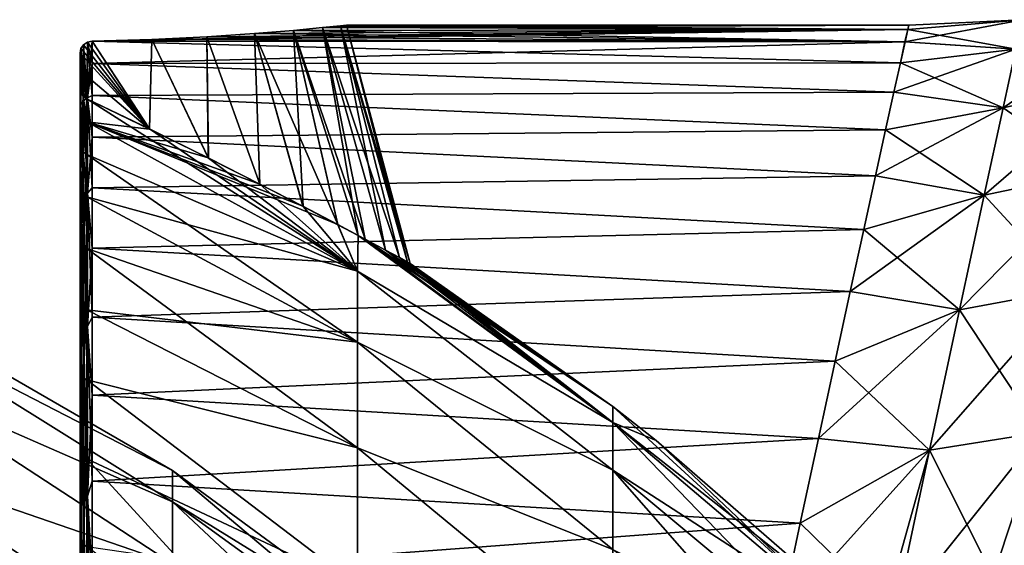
# Model space of a CAD drawing. Header units: metres. Extents: x 59 to 135, y -85 to 87.
# Tile 180 of 210: x 105 to 113.22, y 18.65 to 23.05. Entities that reach past the tile are written whole.
import ezdxf

# ---------------------------------------------------------------- set-up
doc = ezdxf.new("R2010")
doc.units = ezdxf.units.M
doc.layers.add('solid_21_404_502_XXX', color=7, linetype='CONTINUOUS')

msp = doc.modelspace()

# ---------------------------------------------------------------- linework, layer by layer
at = {"layer": 'solid_21_404_502_XXX'}
for points in [[(113.374001, 23.045755, 1.194237), (112.416817, 22.964823, 1.271563), (112.393402, 22.859411, 2.539153)], [(113.319878, 22.798916, 3.569758), (113.374001, 23.045755, 1.194237), (112.393402, 22.859411, 2.539153)], [(113.374001, 23.045755, 1.194237), (112.424622, 23, 0.000376), (112.416817, 22.964823, 1.271563)], [(113.374001, 23.045734, -1.194601), (112.416824, 22.964865, -1.270812), (112.424622, 23, 0.000376)], [(113.374001, 23.045734, -1.194601), (113.31987, 22.798857, -3.570118), (112.416824, 22.964865, -1.270812)], [(113.374001, 23.045755, 1.194237), (113.374001, 23.045734, -1.194601), (112.424622, 23, 0.000376)], [(105.599998, 22.867453, 2.465691), (112.393402, 22.859411, 2.539153), (112.416817, 22.964823, 1.271563)], [(106.10099, 22.881456, 2.332267), (105.599998, 22.867453, 2.465691), (112.416817, 22.964823, 1.271563)], [(106.559219, 22.903467, 2.105053), (106.10099, 22.881456, 2.332267), (112.416817, 22.964823, 1.271563)], [(106.958176, 22.929903, 1.794311), (106.559219, 22.903467, 2.105053), (112.416817, 22.964823, 1.271563)], [(107.284424, 22.956602, 1.412316), (106.958176, 22.929903, 1.794311), (112.416817, 22.964823, 1.271563)], [(106.958176, 22.929903, -1.794311), (107.284424, 22.956602, -1.412316), (112.393425, 22.859495, -2.538405)], [(107.363518, 21.485933, 1.77687), (106.958176, 22.929903, 1.794311), (107.284424, 22.956602, 1.412316)], [(107.65358, 21.333614, -1.500829), (107.284424, 22.956602, -1.412316), (106.958176, 22.929903, -1.794311)], [(107.284424, 22.956602, -1.412316), (107.526405, 22.979362, -0.973945), (112.416824, 22.964865, -1.270812)], [(107.526405, 22.979362, 0.973945), (107.284424, 22.956602, 1.412316), (112.416817, 22.964823, 1.271563)], [(107.823112, 21.243502, 1.29276), (107.284424, 22.956602, 1.412316), (107.526405, 22.979362, 0.973945)], [(107.881424, 21.212286, -1.209313), (107.526405, 22.979362, -0.973945), (107.284424, 22.956602, -1.412316)], [(107.284424, 22.956602, -1.412316), (112.416824, 22.964865, -1.270812), (112.393425, 22.859495, -2.538405)], [(107.655174, 21.332773, 1.499071), (107.284424, 22.956602, 1.412316), (107.823112, 21.243502, 1.29276)], [(107.363518, 21.485933, 1.77687), (107.284424, 22.956602, 1.412316), (107.655174, 21.332773, 1.499071)], [(107.823021, 21.243551, -1.292889), (107.284424, 22.956602, -1.412316), (107.65358, 21.333614, -1.500829)], [(107.881424, 21.212286, -1.209313), (107.284424, 22.956602, -1.412316), (107.823021, 21.243551, -1.292889)], [(107.526405, 22.979362, 0.973945), (112.416817, 22.964823, 1.271563), (112.424622, 23, 0.000376)], [(107.67514, 22.994629, 0.497002), (107.526405, 22.979362, 0.973945), (112.424622, 23, 0.000376)], [(107.526405, 22.979362, -0.973945), (107.67514, 22.994629, -0.497002), (112.416824, 22.964865, -1.270812)], [(108.051956, 21.120493, 0.908666), (107.526405, 22.979362, 0.973945), (107.67514, 22.994629, 0.497002)], [(108.168129, 21.057474, -0.608066), (107.67514, 22.994629, -0.497002), (107.526405, 22.979362, -0.973945)], [(107.88269, 21.211607, 1.207415), (107.823112, 21.243502, 1.29276), (107.526405, 22.979362, 0.973945)], [(107.88269, 21.211607, 1.207415), (107.526405, 22.979362, 0.973945), (108.051956, 21.120493, 0.908666)], [(108.051132, 21.120937, -0.910409), (107.526405, 22.979362, -0.973945), (107.881424, 21.212286, -1.209313)], [(108.168129, 21.057474, -0.608066), (107.526405, 22.979362, -0.973945), (108.051132, 21.120937, -0.910409)], [(107.67514, 22.994629, -0.497002), (107.725357, 23, 0), (112.416824, 22.964865, -1.270812)], [(107.725357, 23, 0), (107.67514, 22.994629, 0.497002), (112.424622, 23, 0.000376)], [(108.236717, 21.020079, 0.303633), (107.67514, 22.994629, 0.497002), (107.725357, 23, 0)], [(108.259163, 21.007807), (107.725357, 23, 0), (107.67514, 22.994629, -0.497002)], [(108.168533, 21.057255, 0.606738), (107.67514, 22.994629, 0.497002), (108.236717, 21.020079, 0.303633)], [(108.051956, 21.120493, 0.908666), (107.67514, 22.994629, 0.497002), (108.168533, 21.057255, 0.606738)], [(108.23661, 21.020136, -0.304339), (108.259163, 21.007807), (107.67514, 22.994629, -0.497002)], [(108.23661, 21.020136, -0.304339), (107.67514, 22.994629, -0.497002), (108.168129, 21.057474, -0.608066)], [(107.725357, 23, 0), (112.424622, 23, 0.000376), (112.416824, 22.964865, -1.270812)], [(108.236717, 21.020079, 0.303633), (107.725357, 23, 0), (108.259163, 21.007807)], [(113.31987, 22.798857, -3.570118), (112.393425, 22.859495, -2.538405), (112.416824, 22.964865, -1.270812)], [(114.252174, 23.020714, 3.629707), (113.319878, 22.798916, 3.569758), (113.212662, 22.308277, 5.905548)], [(114.144379, 22.518625, 6.003654), (114.252174, 23.020714, 3.629707), (113.212662, 22.308277, 5.905548)], [(105.599998, 22.867453, -2.465691), (106.10099, 22.881456, -2.332267), (112.393425, 22.859495, -2.538405)], [(106.081299, 22.132404, 2.403636), (105.599998, 22.867453, 2.465691), (106.10099, 22.881456, 2.332267)], [(106.081512, 22.132301, -2.403585), (106.10099, 22.881456, -2.332267), (105.599998, 22.867453, -2.465691)], [(106.081299, 22.132404, 2.403636), (106.10099, 22.881456, 2.332267), (106.572189, 21.889917, 2.245575)], [(106.571861, 21.890079, -2.245709), (106.10099, 22.881456, -2.332267), (106.081512, 22.132301, -2.403585)], [(106.10099, 22.881456, -2.332267), (106.559219, 22.903467, -2.105053), (112.393425, 22.859495, -2.538405)], [(106.572189, 21.889917, 2.245575), (106.10099, 22.881456, 2.332267), (106.559219, 22.903467, 2.105053)], [(106.571861, 21.890079, -2.245709), (106.559219, 22.903467, -2.105053), (106.10099, 22.881456, -2.332267)], [(106.559219, 22.903467, -2.105053), (106.958176, 22.929903, -1.794311), (112.393425, 22.859495, -2.538405)], [(107.00296, 21.672043, 2.030449), (106.559219, 22.903467, 2.105053), (106.958176, 22.929903, 1.794311)], [(107.001724, 21.672678, -2.031192), (106.958176, 22.929903, -1.794311), (106.559219, 22.903467, -2.105053)], [(106.572189, 21.889917, 2.245575), (106.559219, 22.903467, 2.105053), (107.00296, 21.672043, 2.030449)], [(107.001724, 21.672678, -2.031192), (106.559219, 22.903467, -2.105053), (106.571861, 21.890079, -2.245709)], [(107.00296, 21.672043, 2.030449), (106.958176, 22.929903, 1.794311), (107.363518, 21.485933, 1.77687)], [(107.361885, 21.486782, -1.77821), (106.958176, 22.929903, -1.794311), (107.001724, 21.672678, -2.031192)], [(107.65358, 21.333614, -1.500829), (106.958176, 22.929903, -1.794311), (107.361885, 21.486782, -1.77821)], [(105.507607, 22.803644, 2.48108), (105.556602, 22.384995, 2.487871), (105.5, 22.764971, 2.483165)], [(105.507607, 22.803644, 2.48108), (105.5, 22.764971, 2.483165), (105.5, 22.300758, 5.20421)], [(105.507614, 22.335768, 5.222801), (105.507607, 22.803644, 2.48108), (105.5, 22.300758, 5.20421)], [(105.507607, 22.803644, -2.48108), (105.5, 22.764971, -2.483165), (106.081512, 22.132301, -2.403585)], [(105.507614, 22.335768, -5.222801), (105.5, 22.764971, -2.483165), (105.507607, 22.803644, -2.48108)], [(105.507607, 22.803644, 2.48108), (105.529343, 22.836744, 2.477242), (105.556602, 22.384995, 2.487871)], [(105.529343, 22.836744, -2.477242), (105.507607, 22.803644, -2.48108), (106.081512, 22.132301, -2.403585)], [(105.52932, 22.368999, -5.223282), (105.507607, 22.803644, -2.48108), (105.529343, 22.836744, -2.477242)], [(105.52932, 22.368999, 5.223282), (105.529343, 22.836744, 2.477242), (105.507607, 22.803644, 2.48108)], [(105.507614, 22.335768, -5.222801), (105.507607, 22.803644, -2.48108), (105.52932, 22.368999, -5.223282)], [(105.507614, 22.335768, 5.222801), (105.52932, 22.368999, 5.223282), (105.507607, 22.803644, 2.48108)], [(105.52932, 22.368999, -5.223282), (105.529343, 22.836744, -2.477242), (105.561806, 22.391796, -5.220991)], [(105.52932, 22.368999, 5.223282), (105.561806, 22.391796, 5.220991), (105.529343, 22.836744, 2.477242)], [(105.529343, 22.836744, 2.477242), (105.561852, 22.859169, 2.471903), (105.556602, 22.384995, 2.487871)], [(105.561852, 22.859169, -2.471903), (105.529343, 22.836744, -2.477242), (106.081512, 22.132301, -2.403585)], [(105.561806, 22.391796, -5.220991), (105.529343, 22.836744, -2.477242), (105.561852, 22.859169, -2.471903)], [(105.561806, 22.391796, 5.220991), (105.561852, 22.859169, 2.471903), (105.529343, 22.836744, 2.477242)], [(106.081299, 22.132404, 2.403636), (105.556602, 22.384995, 2.487871), (105.599998, 22.867453, 2.465691)], [(105.561852, 22.859169, 2.471903), (105.599998, 22.867453, 2.465691), (105.556602, 22.384995, 2.487871)], [(105.561806, 22.391796, 5.220991), (105.599998, 22.680098, 3.82272), (105.561852, 22.859169, 2.471903)], [(105.561806, 22.391796, -5.220991), (105.561852, 22.859169, -2.471903), (105.599998, 22.412285, -5.166189)], [(105.561852, 22.859169, 2.471903), (105.599998, 22.680098, 3.82272), (105.599998, 22.867453, 2.465691)], [(105.561852, 22.859169, -2.471903), (105.599998, 22.867453, -2.465691), (105.599998, 22.680098, -3.822721)], [(105.561852, 22.859169, -2.471903), (106.081512, 22.132301, -2.403585), (105.599998, 22.867453, -2.465691)], [(105.561852, 22.859169, -2.471903), (105.599998, 22.680098, -3.822721), (105.599998, 22.412285, -5.166189)], [(105.599998, 22.867453, -2.465691), (112.393425, 22.859495, -2.538405), (112.354523, 22.684099, -3.798903)], [(105.599998, 22.680098, -3.822721), (105.599998, 22.867453, -2.465691), (112.354523, 22.684099, -3.798903)], [(105.599998, 22.867453, 2.465691), (105.599998, 22.680098, 3.82272), (112.393402, 22.859411, 2.539153)], [(105.599998, 22.680098, 3.82272), (112.3545, 22.683975, 3.799641), (112.393402, 22.859411, 2.539153)], [(113.319878, 22.798916, 3.569758), (112.3545, 22.683975, 3.799641), (112.300278, 22.438871, 5.049458)], [(113.212662, 22.308277, 5.905548), (113.319878, 22.798916, 3.569758), (112.300278, 22.438871, 5.049458)], [(113.319878, 22.798916, 3.569758), (112.393402, 22.859411, 2.539153), (112.3545, 22.683975, 3.799641)], [(113.31987, 22.798857, -3.570118), (112.354523, 22.684099, -3.798903), (112.393425, 22.859495, -2.538405)], [(113.31987, 22.798857, -3.570118), (113.212639, 22.308186, -5.905901), (112.354523, 22.684099, -3.798903)], [(114.144356, 22.518534, -6.004009), (113.212639, 22.308186, -5.905901), (113.31987, 22.798857, -3.570118)], [(105.5, 22.764971, 2.483165), (105.556602, 22.384995, 2.487871), (105.5, 22.620384, 2.487245)], [(105.5, 22.012634, 5.175446), (105.5, 22.764971, 2.483165), (105.5, 22.620384, 2.487245)], [(105.5, 22.012634, 5.175446), (105.5, 22.300758, 5.20421), (105.5, 22.764971, 2.483165)], [(105.5, 22.620384, -2.487245), (105.5, 22.764971, -2.483165), (105.5, 22.300722, -5.204366)], [(105.507614, 22.335768, -5.222801), (105.5, 22.300722, -5.204366), (105.5, 22.764971, -2.483165)], [(106.081512, 22.132301, -2.403585), (105.5, 22.764971, -2.483165), (105.5, 22.620384, -2.487245)], [(105.561806, 22.391796, 5.220991), (105.599998, 22.412285, 5.166188), (105.599998, 22.680098, 3.82272)], [(105.599998, 22.680098, -3.822721), (112.354523, 22.684099, -3.798903), (112.300316, 22.439037, -5.048723)], [(105.599998, 22.680098, 3.82272), (112.300278, 22.438871, 5.049458), (112.3545, 22.683975, 3.799641)], [(105.599998, 22.412285, -5.166189), (105.599998, 22.680098, -3.822721), (112.300316, 22.439037, -5.048723)], [(105.599998, 22.680098, 3.82272), (105.599998, 22.412285, 5.166188), (112.300278, 22.438871, 5.049458)], [(113.212639, 22.308186, -5.905901), (112.300316, 22.439037, -5.048723), (112.354523, 22.684099, -3.798903)], [(105.526741, 22.406931, 2.490052), (105.5, 22.620384, 2.487245), (105.556602, 22.384995, 2.487871)], [(105.5, 22.012634, 5.175446), (105.5, 22.620384, 2.487245), (105.5, 22.475317, 2.490766)], [(105.526741, 22.406931, 2.490052), (105.5, 22.475317, 2.490766), (105.5, 22.620384, 2.487245)], [(105.5, 22.475317, -2.490766), (105.5, 22.620384, -2.487245), (105.5, 22.300722, -5.204366)], [(105.556602, 22.384995, -2.487871), (105.5, 22.620384, -2.487245), (105.5, 22.475317, -2.490766)], [(106.081512, 22.132301, -2.403585), (105.5, 22.620384, -2.487245), (105.556602, 22.384995, -2.487871)], [(105.506905, 22.438566, 2.491009), (105.5, 22.012634, 5.175446), (105.5, 22.475317, 2.490766)], [(105.526741, 22.406931, 2.490052), (105.506905, 22.438566, 2.491009), (105.5, 22.475317, 2.490766)], [(105.5, 22.01264, -5.175423), (105.5, 22.475317, -2.490766), (105.5, 22.300722, -5.204366)], [(105.506905, 22.438566, -2.491009), (105.5, 22.475317, -2.490766), (105.5, 22.01264, -5.175423)], [(105.526741, 22.406931, -2.490052), (105.556602, 22.384995, -2.487871), (105.5, 22.475317, -2.490766)], [(105.506905, 22.438566, -2.491009), (105.526741, 22.406931, -2.490052), (105.5, 22.475317, -2.490766)], [(114.144379, 22.518625, 6.003654), (113.212662, 22.308277, 5.905548), (113.054367, 21.579889, 8.175859)], [(113.985268, 21.773623, 8.309509), (114.144379, 22.518625, 6.003654), (113.054367, 21.579889, 8.175859)], [(114.144356, 22.518534, -6.004009), (113.985237, 21.773493, -8.309854), (113.212639, 22.308186, -5.905901)], [(105.506912, 21.972549, -5.186533), (105.506905, 22.438566, -2.491009), (105.5, 22.01264, -5.175423)], [(105.506912, 21.972549, 5.186533), (105.5, 22.012634, 5.175446), (105.506905, 22.438566, 2.491009)], [(105.506912, 21.972549, 5.186533), (105.506905, 22.438566, 2.491009), (105.526741, 22.406931, 2.490052)], [(105.506912, 21.972549, -5.186533), (105.526741, 22.406931, -2.490052), (105.506905, 22.438566, -2.491009)], [(105.526718, 21.941324, 5.181668), (105.506912, 21.972549, 5.186533), (105.526741, 22.406931, 2.490052)], [(105.526718, 21.941324, -5.181668), (105.526741, 22.406931, -2.490052), (105.506912, 21.972549, -5.186533)], [(105.526718, 21.941324, 5.181668), (105.526741, 22.406931, 2.490052), (105.556602, 22.193163, 3.839407)], [(105.526718, 21.941324, -5.181668), (105.556602, 22.384995, -2.487871), (105.526741, 22.406931, -2.490052)], [(105.526718, 21.941324, -5.181668), (105.556602, 22.193163, -3.839405), (105.556602, 22.384995, -2.487871)], [(105.526741, 22.406931, 2.490052), (105.556602, 22.384995, 2.487871), (105.556602, 22.193163, 3.839407)], [(105.52932, 22.368999, -5.223282), (105.561806, 22.391796, -5.220991), (105.561806, 21.595078, -7.893285)], [(105.52932, 22.368999, 5.223282), (105.561806, 21.595078, 7.893285), (105.561806, 22.391796, 5.220991)], [(107.817078, 20.945621, 3.794233), (105.556602, 22.193163, 3.839407), (105.556602, 22.384995, 2.487871)], [(106.081299, 22.132404, 2.403636), (107.817078, 20.945621, 3.794233), (105.556602, 22.384995, 2.487871)], [(106.081512, 22.132301, -2.403585), (105.556602, 22.384995, -2.487871), (105.556602, 22.193163, -3.839405)], [(105.561806, 22.391796, 5.220991), (105.599998, 22.064964, 6.491329), (105.599998, 22.412285, 5.166188)], [(105.561806, 22.391796, -5.220991), (105.599998, 22.412285, -5.166189), (105.599998, 22.064964, -6.49133)], [(105.561806, 22.391796, 5.220991), (105.561806, 21.595078, 7.893285), (105.599998, 22.064964, 6.491329)], [(105.561806, 22.391796, -5.220991), (105.599998, 22.064964, -6.49133), (105.599998, 21.639368, -7.793443)], [(105.561806, 21.595078, -7.893285), (105.561806, 22.391796, -5.220991), (105.599998, 21.639368, -7.793443)], [(105.599998, 22.412285, -5.166189), (112.300316, 22.439037, -5.048723), (112.230972, 22.124834, -6.284242)], [(105.599998, 22.412285, 5.166188), (112.230927, 22.124626, 6.284976), (112.300278, 22.438871, 5.049458)], [(105.599998, 22.064964, -6.49133), (105.599998, 22.412285, -5.166189), (112.230972, 22.124834, -6.284242)], [(105.599998, 22.412285, 5.166188), (105.599998, 22.064964, 6.491329), (112.230927, 22.124626, 6.284976)], [(113.212662, 22.308277, 5.905548), (112.300278, 22.438871, 5.049458), (112.230927, 22.124626, 6.284976)], [(113.212639, 22.308186, -5.905901), (112.230972, 22.124834, -6.284242), (112.300316, 22.439037, -5.048723)], [(105.507614, 22.335768, 5.222801), (105.5, 22.300758, 5.20421), (105.5, 21.507322, 7.864167)], [(105.507614, 22.335768, 5.222801), (105.5, 21.507322, 7.864167), (105.507614, 21.539448, 7.887732)], [(105.507614, 22.335768, -5.222801), (105.5, 21.507238, -7.864392), (105.5, 22.300722, -5.204366)], [(105.507614, 21.539448, -7.887732), (105.5, 21.507238, -7.864392), (105.507614, 22.335768, -5.222801)], [(105.5, 21.225281, 7.799441), (105.5, 21.507322, 7.864167), (105.5, 22.300758, 5.20421)], [(105.5, 22.012634, 5.175446), (105.5, 21.225281, 7.799441), (105.5, 22.300758, 5.20421)], [(105.5, 21.225294, -7.799407), (105.5, 22.300722, -5.204366), (105.5, 21.507238, -7.864392)], [(105.5, 21.225294, -7.799407), (105.5, 22.01264, -5.175423), (105.5, 22.300722, -5.204366)], [(105.507614, 22.335768, -5.222801), (105.52932, 22.368999, -5.223282), (105.52932, 21.572277, -7.892509)], [(105.507614, 22.335768, 5.222801), (105.52932, 21.572277, 7.892509), (105.52932, 22.368999, 5.223282)], [(105.507614, 21.539448, -7.887732), (105.507614, 22.335768, -5.222801), (105.52932, 21.572277, -7.892509)], [(105.507614, 22.335768, 5.222801), (105.507614, 21.539448, 7.887732), (105.52932, 21.572277, 7.892509)], [(105.52932, 21.572277, -7.892509), (105.52932, 22.368999, -5.223282), (105.561806, 21.595078, -7.893285)], [(105.52932, 22.368999, 5.223282), (105.52932, 21.572277, 7.892509), (105.561806, 21.595078, 7.893285)], [(113.212662, 22.308277, 5.905548), (112.230927, 22.124626, 6.284976), (112.146736, 21.741924, 7.502584)], [(113.054367, 21.579889, 8.175859), (113.212662, 22.308277, 5.905548), (112.146736, 21.741924, 7.502584)], [(113.212639, 22.308186, -5.905901), (113.054337, 21.579762, -8.176203), (112.230972, 22.124834, -6.284242)], [(113.985237, 21.773493, -8.309854), (113.054337, 21.579762, -8.176203), (113.212639, 22.308186, -5.905901)], [(105.526718, 21.941324, 5.181668), (105.556602, 22.193163, 3.839407), (105.556602, 21.919806, 5.176834)], [(105.526718, 21.941324, -5.181668), (105.556602, 21.919806, -5.176836), (105.556602, 22.193163, -3.839405)], [(107.817078, 20.945621, 3.794233), (105.556602, 21.919806, 5.176834), (105.556602, 22.193163, 3.839407)], [(107.817078, 20.945602, -3.794345), (105.556602, 22.193163, -3.839405), (105.556602, 21.919806, -5.176836)], [(106.571861, 21.890079, -2.245709), (106.081512, 22.132301, -2.403585), (105.556602, 22.193163, -3.839405)], [(107.001724, 21.672678, -2.031192), (106.571861, 21.890079, -2.245709), (105.556602, 22.193163, -3.839405)], [(107.361885, 21.486782, -1.77821), (107.001724, 21.672678, -2.031192), (105.556602, 22.193163, -3.839405)], [(107.65358, 21.333614, -1.500829), (107.361885, 21.486782, -1.77821), (105.556602, 22.193163, -3.839405)], [(107.817078, 20.945602, -3.794345), (107.65358, 21.333614, -1.500829), (105.556602, 22.193163, -3.839405)], [(106.081299, 22.132404, 2.403636), (106.572189, 21.889917, 2.245575), (107.817078, 20.945621, 3.794233)], [(105.561806, 21.595078, 7.893285), (105.599998, 21.639368, 7.793442), (105.599998, 22.064964, 6.491329)], [(105.599998, 22.064964, -6.49133), (112.230972, 22.124834, -6.284242), (112.14679, 21.742167, -7.501881)], [(105.599998, 22.064964, 6.491329), (112.146736, 21.741924, 7.502584), (112.230927, 22.124626, 6.284976)], [(105.599998, 21.639368, -7.793443), (105.599998, 22.064964, -6.49133), (112.14679, 21.742167, -7.501881)], [(105.599998, 22.064964, 6.491329), (105.599998, 21.639368, 7.793442), (112.146736, 21.741924, 7.502584)], [(113.054337, 21.579762, -8.176203), (112.14679, 21.742167, -7.501881), (112.230972, 22.124834, -6.284242)], [(105.506912, 21.972549, -5.186533), (105.5, 22.01264, -5.175423), (105.5, 21.225294, -7.799407)], [(105.506912, 21.972549, 5.186533), (105.5, 21.225281, 7.799441), (105.5, 22.012634, 5.175446)], [(105.506912, 21.183973, -7.805918), (105.506912, 21.972549, -5.186533), (105.5, 21.225294, -7.799407)], [(105.506912, 21.972549, 5.186533), (105.506912, 21.183973, 7.805918), (105.5, 21.225281, 7.799441)], [(105.526718, 21.941324, -5.181668), (105.506912, 21.972549, -5.186533), (105.506912, 21.183973, -7.805918)], [(105.526718, 21.941324, 5.181668), (105.506912, 21.183973, 7.805918), (105.506912, 21.972549, 5.186533)], [(105.526718, 21.153599, -7.797216), (105.526718, 21.941324, -5.181668), (105.506912, 21.183973, -7.805918)], [(105.526718, 21.941324, 5.181668), (105.526718, 21.153599, 7.797216), (105.506912, 21.183973, 7.805918)], [(105.526718, 21.941324, 5.181668), (105.556602, 21.919806, 5.176834), (105.556602, 21.565929, 6.495245)], [(105.526718, 21.941324, 5.181668), (105.556602, 21.565929, 6.495245), (105.526718, 21.153599, 7.797216)], [(105.526718, 21.153599, -7.797216), (105.556602, 21.919806, -5.176836), (105.526718, 21.941324, -5.181668)], [(105.526718, 21.153599, -7.797216), (105.556602, 21.565928, -6.495249), (105.556602, 21.919806, -5.176836)], [(107.817078, 20.350195, 6.243785), (105.556602, 21.565929, 6.495245), (105.556602, 21.919806, 5.176834)], [(107.817078, 20.945621, 3.794233), (107.817078, 20.350195, 6.243785), (105.556602, 21.919806, 5.176834)], [(107.817078, 20.945602, -3.794345), (105.556602, 21.919806, -5.176836), (105.556602, 21.565928, -6.495249)], [(106.572189, 21.889917, 2.245575), (107.00296, 21.672043, 2.030449), (107.817078, 20.945621, 3.794233)], [(105.599998, 21.639368, -7.793443), (112.14679, 21.742167, -7.501881), (112.04818, 21.291876, -8.698047)], [(105.599998, 21.639368, 7.793442), (112.048119, 21.291588, 8.69875), (112.146736, 21.741924, 7.502584)], [(113.054367, 21.579889, 8.175859), (112.146736, 21.741924, 7.502584), (112.048119, 21.291588, 8.69875)], [(113.054337, 21.579762, -8.176203), (112.04818, 21.291876, -8.698047), (112.14679, 21.742167, -7.501881)], [(113.985268, 21.773623, 8.309509), (113.054367, 21.579889, 8.175859), (112.847931, 20.62258, 10.356036)], [(113.777832, 20.79516, 10.521765), (113.985268, 21.773623, 8.309509), (112.847931, 20.62258, 10.356036)], [(113.985237, 21.773493, -8.309854), (113.777794, 20.794998, -10.522079), (113.054337, 21.579762, -8.176203)], [(105.561806, 21.595078, 7.893285), (105.599998, 21.137007, 9.067907), (105.599998, 21.639368, 7.793442)], [(105.561806, 21.595078, -7.893285), (105.599998, 21.639368, -7.793443), (105.599998, 21.137007, -9.067909)], [(105.599998, 21.137007, -9.067909), (105.599998, 21.639368, -7.793443), (112.04818, 21.291876, -8.698047)], [(105.599998, 21.639368, 7.793442), (105.599998, 21.137007, 9.067907), (112.048119, 21.291588, 8.69875)], [(107.00296, 21.672043, 2.030449), (107.363518, 21.485933, 1.77687), (107.817078, 20.945621, 3.794233)], [(105.507614, 21.539448, -7.887732), (105.52932, 21.572277, -7.892509), (105.52932, 20.458317, -10.445672)], [(105.507614, 21.539448, 7.887732), (105.52932, 20.458317, 10.445672), (105.52932, 21.572277, 7.892509)], [(105.526718, 21.153599, 7.797216), (105.556602, 21.565929, 6.495245), (105.556602, 21.13283, 7.7898)], [(105.526718, 21.153599, -7.797216), (105.556602, 21.13283, -7.789801), (105.556602, 21.565928, -6.495249)], [(105.52932, 21.572277, -7.892509), (105.561806, 21.595078, -7.893285), (105.561806, 20.480717, -10.449477)], [(105.52932, 21.572277, 7.892509), (105.561806, 20.480717, 10.449476), (105.561806, 21.595078, 7.893285)], [(105.52932, 20.458317, -10.445672), (105.52932, 21.572277, -7.892509), (105.561806, 20.480717, -10.449477)], [(105.52932, 21.572277, 7.892509), (105.52932, 20.458317, 10.445672), (105.561806, 20.480717, 10.449476)], [(107.817078, 20.350195, 6.243785), (105.556602, 21.13283, 7.7898), (105.556602, 21.565929, 6.495245)], [(107.817078, 20.350163, -6.243889), (105.556602, 21.565928, -6.495249), (105.556602, 21.13283, -7.789801)], [(107.817078, 20.350163, -6.243889), (107.817078, 20.945602, -3.794345), (105.556602, 21.565928, -6.495249)], [(105.561806, 21.595078, 7.893285), (105.561806, 20.480717, 10.449476), (105.599998, 21.137007, 9.067907)], [(105.561806, 21.595078, -7.893285), (105.599998, 21.137007, -9.067909), (105.599998, 20.55966, -10.310206)], [(105.561806, 20.480717, -10.449477), (105.561806, 21.595078, -7.893285), (105.599998, 20.55966, -10.310206)], [(113.054367, 21.579889, 8.175859), (112.048119, 21.291588, 8.69875), (111.935455, 20.774673, 9.869801)], [(112.847931, 20.62258, 10.356036), (113.054367, 21.579889, 8.175859), (111.935455, 20.774673, 9.869801)], [(113.054337, 21.579762, -8.176203), (112.847893, 20.622419, -10.356351), (112.04818, 21.291876, -8.698047)], [(113.777794, 20.794998, -10.522079), (112.847893, 20.622419, -10.356351), (113.054337, 21.579762, -8.176203)], [(105.507614, 21.539448, 7.887732), (105.5, 21.507322, 7.864167), (105.5, 20.396629, 10.410901)], [(105.507614, 21.539448, 7.887732), (105.5, 20.396629, 10.410901), (105.507614, 20.426443, 10.436693)], [(105.507614, 21.539448, -7.887732), (105.5, 20.396524, -10.411107), (105.5, 21.507238, -7.864392)], [(105.507614, 20.426443, -10.436693), (105.5, 20.396524, -10.411107), (105.507614, 21.539448, -7.887732)], [(105.5, 20.125284, 10.310976), (105.5, 20.396629, 10.410901), (105.5, 21.507322, 7.864167)], [(105.5, 21.225281, 7.799441), (105.5, 20.125284, 10.310976), (105.5, 21.507322, 7.864167)], [(105.5, 20.125299, -10.310944), (105.5, 21.507238, -7.864392), (105.5, 20.396524, -10.411107)], [(105.5, 20.125299, -10.310944), (105.5, 21.225294, -7.799407), (105.5, 21.507238, -7.864392)], [(105.507614, 20.426443, -10.436693), (105.507614, 21.539448, -7.887732), (105.52932, 20.458317, -10.445672)], [(105.507614, 21.539448, 7.887732), (105.507614, 20.426443, 10.436693), (105.52932, 20.458317, 10.445672)], [(107.363518, 21.485933, 1.77687), (107.655174, 21.332773, 1.499071), (107.817078, 20.945621, 3.794233)], [(107.817078, 20.945602, -3.794345), (107.823021, 21.243551, -1.292889), (107.65358, 21.333614, -1.500829)], [(107.655174, 21.332773, 1.499071), (107.823112, 21.243502, 1.29276), (107.817078, 20.945621, 3.794233)], [(105.599998, 21.137007, -9.067909), (112.04818, 21.291876, -8.698047), (111.935524, 20.775005, -9.869102)], [(105.599998, 21.137007, 9.067907), (111.935455, 20.774673, 9.869801), (112.048119, 21.291588, 8.69875)], [(109.95063, 19.680647, -2.300338), (107.823021, 21.243551, -1.292889), (107.817078, 20.945602, -3.794345)], [(109.95063, 19.680647, 2.300338), (107.817078, 20.945621, 3.794233), (107.823112, 21.243502, 1.29276)], [(109.95063, 19.680647, -2.300338), (109.95063, 19.814627), (107.823021, 21.243551, -1.292889)], [(107.881424, 21.212286, -1.209313), (107.823021, 21.243551, -1.292889), (109.95063, 19.814627)], [(107.88269, 21.211607, 1.207415), (109.95063, 19.680647, 2.300338), (107.823112, 21.243502, 1.29276)], [(112.847893, 20.622419, -10.356351), (111.935524, 20.775005, -9.869102), (112.04818, 21.291876, -8.698047)], [(105.506912, 21.183973, -7.805918), (105.5, 21.225294, -7.799407), (105.5, 20.125299, -10.310944)], [(105.506912, 21.183973, 7.805918), (105.5, 20.125284, 10.310976), (105.5, 21.225281, 7.799441)], [(105.506912, 20.084385, -10.3107), (105.506912, 21.183973, -7.805918), (105.5, 20.125299, -10.310944)], [(105.506912, 21.183973, 7.805918), (105.506912, 20.084385, 10.3107), (105.5, 20.125284, 10.310976)], [(105.526718, 21.153599, -7.797216), (105.506912, 21.183973, -7.805918), (105.506912, 20.084385, -10.3107)], [(105.526718, 21.153599, 7.797216), (105.506912, 20.084385, 10.3107), (105.506912, 21.183973, 7.805918)], [(105.526718, 20.055334, -10.298299), (105.526718, 21.153599, -7.797216), (105.506912, 20.084385, -10.3107)], [(105.526718, 21.153599, 7.797216), (105.526718, 20.055334, 10.298299), (105.506912, 20.084385, 10.3107)], [(105.526718, 21.153599, 7.797216), (105.556602, 21.13283, 7.7898), (105.556602, 20.622097, 9.05575)], [(105.526718, 21.153599, 7.797216), (105.556602, 20.622097, 9.05575), (105.526718, 20.055334, 10.298299)], [(105.526718, 20.055334, -10.298299), (105.556602, 21.13283, -7.789801), (105.526718, 21.153599, -7.797216)], [(108.051132, 21.120937, -0.910409), (107.881424, 21.212286, -1.209313), (109.95063, 19.814627)], [(107.88269, 21.211607, 1.207415), (108.051956, 21.120493, 0.908666), (109.95063, 19.680647, 2.300338)], [(105.526718, 20.055334, -10.298299), (105.556602, 20.622103, -9.055737), (105.556602, 21.13283, -7.789801)], [(107.817078, 19.46936, 8.60577), (105.556602, 20.622097, 9.05575), (105.556602, 21.13283, 7.7898)], [(107.817078, 20.350195, 6.243785), (107.817078, 19.46936, 8.60577), (105.556602, 21.13283, 7.7898)], [(107.817078, 20.350163, -6.243889), (105.556602, 21.13283, -7.789801), (105.556602, 20.622103, -9.055737)], [(105.561806, 20.480717, 10.449476), (105.599998, 20.559662, 10.310205), (105.599998, 21.137007, 9.067907)], [(105.599998, 20.55966, -10.310206), (105.599998, 21.137007, -9.067909), (111.935524, 20.775005, -9.869102)], [(105.599998, 21.137007, 9.067907), (105.599998, 20.559662, 10.310205), (111.935455, 20.774673, 9.869801)], [(108.168129, 21.057474, -0.608066), (108.051132, 21.120937, -0.910409), (109.95063, 19.814627)], [(108.051956, 21.120493, 0.908666), (108.168533, 21.057255, 0.606738), (109.95063, 19.680647, 2.300338)], [(108.23661, 21.020136, -0.304339), (108.168129, 21.057474, -0.608066), (109.95063, 19.814627)], [(108.168533, 21.057255, 0.606738), (108.236717, 21.020079, 0.303633), (109.95063, 19.680647, 2.300338)], [(108.23661, 21.020136, -0.304339), (109.95063, 19.814627), (108.259163, 21.007807)], [(108.236717, 21.020079, 0.303633), (108.259163, 21.007807), (109.95063, 19.680647, 2.300338)], [(108.259163, 21.007807), (109.95063, 19.814627), (109.95063, 19.680647, 2.300338)], [(109.95063, 19.280521, 4.569567), (107.817078, 20.350195, 6.243785), (107.817078, 20.945621, 3.794233)], [(109.95063, 19.280521, 4.569567), (107.817078, 20.945621, 3.794233), (109.95063, 19.680647, 2.300338)], [(109.95063, 19.280521, -4.569567), (107.817078, 20.945602, -3.794345), (107.817078, 20.350163, -6.243889)], [(109.95063, 19.280521, -4.569567), (109.95063, 19.680647, -2.300338), (107.817078, 20.945602, -3.794345)], [(105.599998, 20.55966, -10.310206), (111.935524, 20.775005, -9.869102), (111.80925, 20.192776, -11.011441)], [(105.599998, 20.559662, 10.310205), (111.809174, 20.192425, 11.012084), (111.935455, 20.774673, 9.869801)], [(112.847931, 20.62258, 10.356036), (111.935455, 20.774673, 9.869801), (111.809174, 20.192425, 11.012084)], [(112.847893, 20.622419, -10.356351), (111.80925, 20.192776, -11.011441), (111.935524, 20.775005, -9.869102)], [(113.777832, 20.79516, 10.521765), (112.847931, 20.62258, 10.356036), (112.597084, 19.447714, 12.422841)], [(113.525871, 19.595371, 12.616505), (113.777832, 20.79516, 10.521765), (112.597084, 19.447714, 12.422841)], [(113.777794, 20.794998, -10.522079), (113.525841, 19.595236, -12.616714), (112.847893, 20.622419, -10.356351)], [(106.273232, 19.277536, 1.122789), (103.866585, 20.669603), (103.866585, 20.518898, 2.491445)], [(106.273232, 19.277536, -1.122789), (103.866585, 20.518898, -2.491445), (103.866585, 20.669603)], [(106.273232, 19.277536, 1.122789), (106.273232, 19.277536, -1.122789), (103.866585, 20.669603)], [(105.526718, 20.055334, -10.298299), (105.556602, 20.035622, -10.288409), (105.556602, 20.622103, -9.055737)], [(105.526718, 20.055334, 10.298299), (105.556602, 20.622097, 9.05575), (105.556602, 20.035606, 10.288439)], [(107.817078, 19.469318, -8.605865), (105.556602, 20.622103, -9.055737), (105.556602, 20.035622, -10.288409)], [(107.817078, 19.469318, -8.605865), (107.817078, 20.350163, -6.243889), (105.556602, 20.622103, -9.055737)], [(107.817078, 19.46936, 8.60577), (105.556602, 20.035606, 10.288439), (105.556602, 20.622097, 9.05575)], [(112.847931, 20.62258, 10.356036), (111.809174, 20.192425, 11.012084), (111.66996, 19.546349, 12.12189)], [(112.597084, 19.447714, 12.422841), (112.847931, 20.62258, 10.356036), (111.66996, 19.546349, 12.12189)], [(112.847893, 20.622419, -10.356351), (112.597054, 19.44758, -12.423052), (111.80925, 20.192776, -11.011441)], [(113.525841, 19.595236, -12.616714), (112.597054, 19.44758, -12.423052), (112.847893, 20.622419, -10.356351)], [(106.273232, 19.01684, 3.353182), (103.866585, 20.518898, 2.491445), (103.866585, 20.068983, 4.94656)], [(106.273232, 19.01684, 3.353182), (106.273232, 19.277536, 1.122789), (103.866585, 20.518898, 2.491445)], [(106.273232, 19.01684, -3.353182), (103.866585, 20.068983, -4.94656), (103.866585, 20.518898, -2.491445)], [(106.273232, 19.277536, -1.122789), (106.273232, 19.01684, -3.353182), (103.866585, 20.518898, -2.491445)], [(105.561806, 20.480717, 10.449476), (105.599998, 19.90938, 11.515926), (105.599998, 20.559662, 10.310205)], [(105.561806, 20.480717, -10.449477), (105.599998, 20.55966, -10.310206), (105.599998, 19.90938, -11.515928)], [(105.599998, 20.559662, 10.310205), (105.599998, 19.90938, 11.515926), (111.809174, 20.192425, 11.012084)], [(105.599998, 19.90938, -11.515928), (105.599998, 20.55966, -10.310206), (111.80925, 20.192776, -11.011441)], [(105.507614, 20.426443, 10.436693), (105.5, 20.396629, 10.410901), (105.5, 18.987051, 12.802418)], [(105.507614, 20.426443, 10.436693), (105.5, 18.987051, 12.802418), (105.507614, 19.013117, 12.832208)], [(105.507614, 20.426443, -10.436693), (105.5, 18.986916, -12.802619), (105.5, 20.396524, -10.411107)], [(105.507614, 19.013117, -12.832208), (105.5, 18.986916, -12.802619), (105.507614, 20.426443, -10.436693)], [(105.507614, 20.426443, -10.436693), (105.52932, 20.458317, -10.445672), (105.52932, 19.043505, -12.845223)], [(105.507614, 20.426443, 10.436693), (105.52932, 19.043505, 12.845223), (105.52932, 20.458317, 10.445672)], [(105.507614, 19.013117, -12.832208), (105.507614, 20.426443, -10.436693), (105.52932, 19.043505, -12.845223)], [(105.507614, 20.426443, 10.436693), (105.507614, 19.013117, 12.832208), (105.52932, 19.043505, 12.845223)], [(105.52932, 20.458317, -10.445672), (105.561806, 20.480717, -10.449477), (105.561806, 19.065105, -12.851968)], [(105.52932, 20.458317, 10.445672), (105.561806, 19.065105, 12.851968), (105.561806, 20.480717, 10.449476)], [(105.52932, 19.043505, -12.845223), (105.52932, 20.458317, -10.445672), (105.561806, 19.065105, -12.851968)], [(105.52932, 20.458317, 10.445672), (105.52932, 19.043505, 12.845223), (105.561806, 19.065105, 12.851968)], [(105.561806, 20.480717, 10.449476), (105.561806, 19.065105, 12.851968), (105.599998, 19.90938, 11.515926)], [(105.561806, 20.480717, -10.449477), (105.599998, 19.90938, -11.515928), (105.599998, 19.188471, -12.680798)], [(105.561806, 19.065105, -12.851968), (105.561806, 20.480717, -10.449477), (105.599998, 19.188471, -12.680798)], [(105.5, 18.730555, 12.669263), (105.5, 18.987051, 12.802418), (105.5, 20.396629, 10.410901)], [(105.5, 20.125284, 10.310976), (105.5, 18.730555, 12.669263), (105.5, 20.396629, 10.410901)], [(105.5, 18.730576, -12.66923), (105.5, 20.396524, -10.411107), (105.5, 18.986916, -12.802619)], [(105.5, 18.730576, -12.66923), (105.5, 20.125299, -10.310944), (105.5, 20.396524, -10.411107)], [(109.95063, 18.619659, 6.777001), (107.817078, 19.46936, 8.60577), (107.817078, 20.350195, 6.243785)], [(109.95063, 18.619659, 6.777001), (107.817078, 20.350195, 6.243785), (109.95063, 19.280521, 4.569567)], [(109.95063, 18.619659, -6.777001), (107.817078, 20.350163, -6.243889), (107.817078, 19.469318, -8.605865)], [(109.95063, 18.619659, -6.777001), (109.95063, 19.280521, -4.569567), (107.817078, 20.350163, -6.243889)], [(105.599998, 19.90938, -11.515928), (111.80925, 20.192776, -11.011441), (111.670029, 19.546667, -12.121378)], [(105.599998, 19.90938, 11.515926), (111.66996, 19.546349, 12.12189), (111.809174, 20.192425, 11.012084)], [(112.597054, 19.44758, -12.423052), (111.670029, 19.546667, -12.121378), (111.80925, 20.192776, -11.011441)], [(105.506912, 20.084385, -10.3107), (105.5, 20.125299, -10.310944), (105.5, 18.730576, -12.66923)], [(105.506912, 20.084385, 10.3107), (105.5, 18.730555, 12.669263), (105.5, 20.125284, 10.310976)], [(105.506912, 18.68993, -12.664106), (105.506912, 20.084385, -10.3107), (105.5, 18.730576, -12.66923)], [(105.506912, 20.084385, 10.3107), (105.506912, 18.68993, 12.664106), (105.5, 18.730555, 12.669263)], [(105.526718, 20.055334, -10.298299), (105.506912, 20.084385, -10.3107), (105.506912, 18.68993, -12.664106)], [(105.526718, 20.055334, 10.298299), (105.506912, 18.68993, 12.664106), (105.506912, 20.084385, 10.3107)], [(106.273232, 18.498976, 5.538229), (103.866585, 20.068983, 4.94656), (103.866585, 19.326414, 7.329543)], [(106.273232, 18.498976, 5.538229), (106.273232, 19.01684, 3.353182), (103.866585, 20.068983, 4.94656)], [(106.273232, 18.498976, -5.538229), (103.866585, 19.326414, -7.329543), (103.866585, 20.068983, -4.94656)], [(106.273232, 19.01684, -3.353182), (106.273232, 18.498976, -5.538229), (103.866585, 20.068983, -4.94656)], [(105.526718, 18.662647, -12.648198), (105.526718, 20.055334, -10.298299), (105.506912, 18.68993, -12.664106)], [(105.526718, 20.055334, 10.298299), (105.526718, 18.662647, 12.648198), (105.506912, 18.68993, 12.664106)], [(105.526718, 20.055334, 10.298299), (105.556602, 20.035606, 10.288439), (105.556602, 19.375513, 11.483334)], [(105.526718, 20.055334, 10.298299), (105.556602, 19.375513, 11.483334), (105.526718, 18.662647, 12.648198)], [(105.526718, 18.662647, -12.648198), (105.556602, 20.035622, -10.288409), (105.526718, 20.055334, -10.298299)], [(105.526718, 18.662647, -12.648198), (105.556602, 19.375538, -11.483293), (105.556602, 20.035622, -10.288409)], [(107.817078, 18.315422, -10.847147), (105.556602, 20.035622, -10.288409), (105.556602, 19.375538, -11.483293)], [(107.817078, 18.315422, -10.847147), (107.817078, 19.469318, -8.605865), (105.556602, 20.035622, -10.288409)], [(107.817078, 18.315474, 10.847061), (105.556602, 19.375513, 11.483334), (105.556602, 20.035606, 10.288439)], [(107.817078, 19.46936, 8.60577), (107.817078, 18.315474, 10.847061), (105.556602, 20.035606, 10.288439)], [(105.561806, 19.065105, 12.851968), (105.599998, 19.188471, 12.680796), (105.599998, 19.90938, 11.515926)], [(105.599998, 19.188471, -12.680798), (105.599998, 19.90938, -11.515928), (111.670029, 19.546667, -12.121378)], [(105.599998, 19.90938, 11.515926), (105.599998, 19.188471, 12.680796), (111.66996, 19.546349, 12.12189)], [(109.95063, 19.814627), (110.314529, 19.529274), (111.920319, 18.007162, 2.104735)], [(109.95063, 19.680647, 2.300338), (109.95063, 19.814627), (111.920319, 18.007162, 2.104735)], [(109.95063, 19.680647, -2.300338), (110.314529, 19.529274), (109.95063, 19.814627)], [(109.95063, 19.680647, -2.300338), (111.920319, 18.129749), (110.314529, 19.529274)], [(111.920319, 18.007162, -2.104735), (111.920319, 18.129749), (109.95063, 19.680647, -2.300338)], [(109.95063, 19.680647, 2.300338), (111.920319, 18.007162, 2.104735), (111.920319, 17.64106, 4.181008)], [(109.95063, 19.280521, 4.569567), (109.95063, 19.680647, 2.300338), (111.920319, 17.64106, 4.181008)], [(111.920319, 18.007162, -2.104735), (109.95063, 19.680647, -2.300338), (109.95063, 19.280521, -4.569567)], [(113.525871, 19.595371, 12.616505), (112.597084, 19.447714, 12.422841), (112.306198, 18.068859, 14.354757)], [(113.051506, 18.155176, 14.521243), (113.525871, 19.595371, 12.616505), (112.306198, 18.068859, 14.354757)], [(113.525841, 19.595236, -12.616714), (113.233841, 18.188688, -14.571722), (112.597054, 19.44758, -12.423052)], [(113.051506, 18.155176, 14.521243), (113.233841, 18.188683, 14.571729), (113.525871, 19.595371, 12.616505)], [(105.599998, 19.188471, -12.680798), (111.670029, 19.546667, -12.121378), (111.518532, 18.838354, -13.195318)], [(105.599998, 19.188471, 12.680796), (111.518486, 18.838144, 13.195617), (111.66996, 19.546349, 12.12189)], [(110.314529, 19.529274), (111.920319, 18.129749), (111.920319, 18.007162, 2.104735)], [(112.597084, 19.447714, 12.422841), (111.66996, 19.546349, 12.12189), (111.518486, 18.838144, 13.195617)], [(112.597054, 19.44758, -12.423052), (111.518532, 18.838354, -13.195318), (111.670029, 19.546667, -12.121378)], [(109.95063, 17.706997, 8.892788), (107.817078, 18.315474, 10.847061), (107.817078, 19.46936, 8.60577)], [(109.95063, 17.706997, 8.892788), (107.817078, 19.46936, 8.60577), (109.95063, 18.619659, 6.777001)], [(109.95063, 17.706997, -8.892788), (107.817078, 19.469318, -8.605865), (107.817078, 18.315422, -10.847147)], [(109.95063, 17.706997, -8.892788), (109.95063, 18.619659, -6.777001), (107.817078, 19.469318, -8.605865)], [(112.597084, 19.447714, 12.422841), (111.518486, 18.838144, 13.195617), (111.355148, 18.069721, 14.229728)], [(112.211784, 18.063499, 14.338057), (112.597084, 19.447714, 12.422841), (111.355148, 18.069721, 14.229728)], [(112.597054, 19.44758, -12.423052), (112.306198, 18.068863, -14.354753), (111.518532, 18.838354, -13.195318)], [(112.211784, 18.063499, 14.338057), (112.306198, 18.068859, 14.354757), (112.597084, 19.447714, 12.422841)], [(113.233841, 18.188688, -14.571722), (112.306198, 18.068863, -14.354753), (112.597054, 19.44758, -12.423052)], [(105.526718, 18.662647, -12.648198), (105.556602, 18.644276, -12.635998), (105.556602, 19.375538, -11.483293)], [(105.526718, 18.662647, 12.648198), (105.556602, 19.375513, 11.483334), (105.556602, 18.644247, 12.636043)], [(107.817078, 18.315422, -10.847147), (105.556602, 19.375538, -11.483293), (105.556602, 18.644276, -12.635998)], [(107.817078, 16.904716, 12.936224), (105.556602, 18.644247, 12.636043), (105.556602, 19.375513, 11.483334)], [(107.817078, 18.315474, 10.847061), (107.817078, 16.904716, 12.936224), (105.556602, 19.375513, 11.483334)], [(106.273232, 17.730942, 7.648382), (103.866585, 19.326414, 7.329543), (103.866585, 18.302025, 9.605643)], [(106.273232, 17.730942, 7.648382), (106.273232, 18.498976, 5.538229), (103.866585, 19.326414, 7.329543)], [(106.273232, 17.730942, -7.648382), (103.866585, 18.302025, -9.605643), (103.866585, 19.326414, -7.329543)], [(106.273232, 18.498976, -5.538229), (106.273232, 17.730942, -7.648382), (103.866585, 19.326414, -7.329543)], [(108.507957, 17.396454, -3.067464), (106.273232, 19.01684, -3.353182), (106.273232, 19.277536, -1.122789)], [(108.507957, 17.634937, -1.027118), (106.273232, 19.277536, -1.122789), (106.273232, 19.277536, 1.122789)], [(108.507957, 17.634937, -1.027118), (108.507957, 17.396454, -3.067464), (106.273232, 19.277536, -1.122789)], [(108.507957, 17.634937, 1.027118), (106.273232, 19.277536, 1.122789), (106.273232, 19.01684, 3.353182)], [(108.507957, 17.634937, 1.027118), (108.507957, 17.634937, -1.027118), (106.273232, 19.277536, 1.122789)], [(109.95063, 19.280521, 4.569567), (111.920319, 17.64106, 4.181008), (111.920319, 17.036392, 6.20074)], [(109.95063, 18.619659, 6.777001), (109.95063, 19.280521, 4.569567), (111.920319, 17.036392, 6.20074)], [(111.920319, 17.64106, -4.181008), (109.95063, 19.280521, -4.569567), (109.95063, 18.619659, -6.777001)], [(111.920319, 18.007162, -2.104735), (109.95063, 19.280521, -4.569567), (111.920319, 17.64106, -4.181008)], [(105.561806, 19.065105, 12.851968), (105.599998, 18.39949, 13.800679), (105.599998, 19.188471, 12.680796)], [(105.561806, 19.065105, -12.851968), (105.599998, 19.188471, -12.680798), (105.599998, 18.399488, -13.800681)], [(105.599998, 18.399488, -13.800681), (105.599998, 19.188471, -12.680798), (111.518532, 18.838354, -13.195318)], [(105.599998, 19.188471, 12.680796), (105.599998, 18.39949, 13.800679), (111.518486, 18.838144, 13.195617)], [(105.507614, 19.013117, 12.832208), (105.5, 18.987051, 12.802418), (105.5, 17.297541, 15.006792)], [(105.507614, 19.013117, 12.832208), (105.5, 17.297541, 15.006792), (105.507614, 17.320248, 15.039055)], [(105.507614, 19.013117, -12.832208), (105.5, 17.297365, -15.006994), (105.5, 18.986916, -12.802619)], [(105.507614, 17.320248, -15.039055), (105.5, 17.297365, -15.006994), (105.507614, 19.013117, -12.832208)], [(105.507614, 19.013117, -12.832208), (105.52932, 19.043505, -12.845223), (105.52932, 17.348642, -15.055877)], [(105.507614, 19.013117, 12.832208), (105.52932, 17.348642, 15.055877), (105.52932, 19.043505, 12.845223)], [(105.507614, 17.320248, -15.039055), (105.507614, 19.013117, -12.832208), (105.52932, 17.348642, -15.055877)], [(105.507614, 19.013117, 12.832208), (105.507614, 17.320248, 15.039055), (105.52932, 17.348642, 15.055877)], [(105.52932, 19.043505, -12.845223), (105.561806, 19.065105, -12.851968), (105.561806, 17.369066, -15.065419)], [(105.52932, 19.043505, 12.845223), (105.561806, 17.369066, 15.065419), (105.561806, 19.065105, 12.851968)], [(105.52932, 17.348642, -15.055877), (105.52932, 19.043505, -12.845223), (105.561806, 17.369066, -15.065419)], [(105.52932, 19.043505, 12.845223), (105.52932, 17.348642, 15.055877), (105.561806, 17.369066, 15.065419)], [(105.561806, 19.065105, 12.851968), (105.561806, 17.369066, 15.065419), (105.599998, 18.39949, 13.800679)], [(105.561806, 19.065105, -12.851968), (105.599998, 18.399488, -13.800681), (105.599998, 17.545237, -14.871607)], [(105.561806, 17.369066, -15.065419), (105.561806, 19.065105, -12.851968), (105.599998, 17.545237, -14.871607)], [(108.507957, 16.922714, -5.066329), (106.273232, 18.498976, -5.538229), (106.273232, 19.01684, -3.353182)], [(108.507957, 17.396454, -3.067464), (108.507957, 16.922714, -5.066329), (106.273232, 19.01684, -3.353182)], [(108.507957, 17.396454, 3.067464), (106.273232, 19.01684, 3.353182), (106.273232, 18.498976, 5.538229)], [(108.507957, 17.396454, 3.067464), (108.507957, 17.634937, 1.027118), (106.273232, 19.01684, 3.353182)], [(105.5, 17.060219, 14.842222), (105.5, 17.297541, 15.006792), (105.5, 18.987051, 12.802418)], [(105.5, 18.730555, 12.669263), (105.5, 17.060219, 14.842222), (105.5, 18.987051, 12.802418)], [(105.5, 17.060246, -14.842192), (105.5, 18.986916, -12.802619), (105.5, 17.297365, -15.006994)], [(105.5, 17.060246, -14.842192), (105.5, 18.730576, -12.66923), (105.5, 18.986916, -12.802619)], [(105.599998, 18.399488, -13.800681), (111.518532, 18.838354, -13.195318), (111.355148, 18.069721, -14.229728)], [(105.599998, 18.39949, 13.800679), (111.355148, 18.069721, 14.229728), (111.518486, 18.838144, 13.195617)], [(112.306198, 18.068863, -14.354753), (111.355148, 18.069721, -14.229728), (111.518532, 18.838354, -13.195318)], [(105.506912, 18.68993, -12.664106), (105.5, 18.730576, -12.66923), (105.5, 17.060246, -14.842192)], [(105.506912, 18.68993, 12.664106), (105.5, 17.060219, 14.842222), (105.5, 18.730555, 12.669263)], [(105.506912, 17.021078, -14.831586), (105.506912, 18.68993, -12.664106), (105.5, 17.060246, -14.842192)], [(105.506912, 18.68993, 12.664106), (105.506912, 17.021078, 14.831586), (105.5, 17.060219, 14.842222)], [(105.526718, 18.662647, -12.648198), (105.506912, 18.68993, -12.664106), (105.506912, 17.021078, -14.831586)], [(105.526718, 18.662647, 12.648198), (105.506912, 17.021078, 14.831586), (105.506912, 18.68993, 12.664106)], [(105.526718, 16.995989, -14.812418), (105.526718, 18.662647, -12.648198), (105.506912, 17.021078, -14.831586)], [(105.526718, 18.662647, 12.648198), (105.526718, 16.995989, 14.812418), (105.506912, 17.021078, 14.831586)], [(105.526718, 18.662647, 12.648198), (105.556602, 18.644247, 12.636043), (105.556602, 17.844492, 13.742328)], [(105.526718, 18.662647, 12.648198), (105.556602, 17.844492, 13.742328), (105.526718, 16.995989, 14.812418)], [(105.526718, 16.995989, -14.812418), (105.556602, 18.644276, -12.635998), (105.526718, 18.662647, -12.648198)]]:
    msp.add_3dface(points, dxfattribs=at)

doc.saveas('drawing.dxf')
